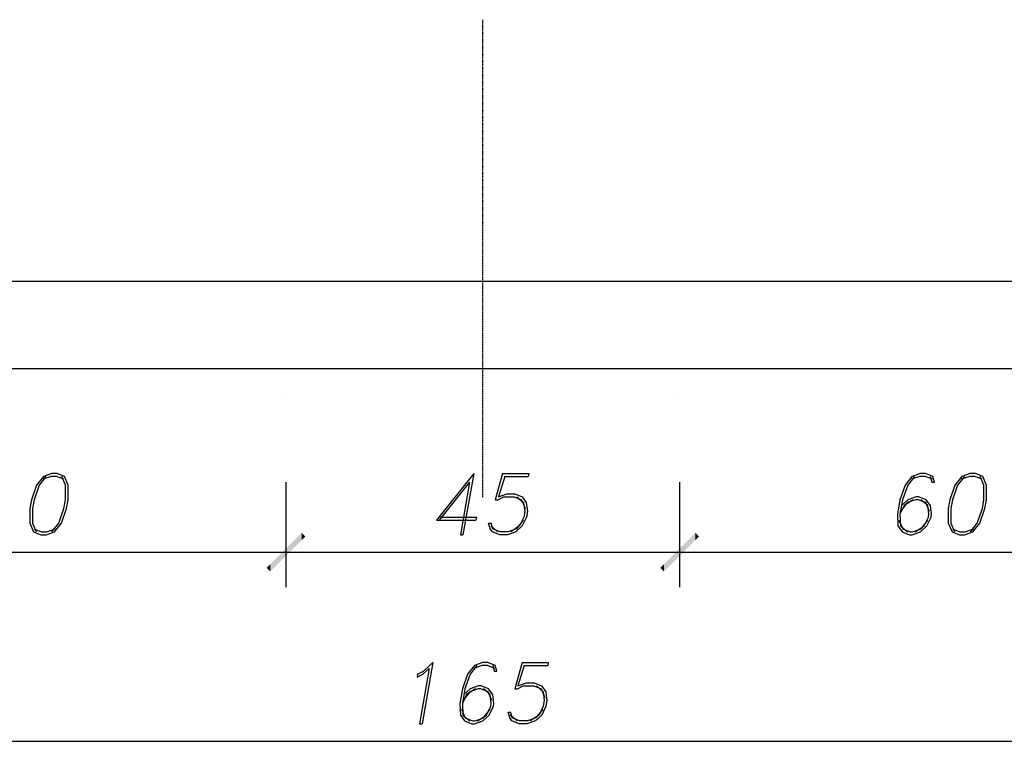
# Model space of a CAD drawing. Extents: x 64462 to 126444, y -56085 to -716.
# Tile 37 of 90: x 92854 to 93979, y -8753 to -7928. Entities that reach past the tile are written whole.
import ezdxf

# ---------------------------------------------------------------- set-up
doc = ezdxf.new("R2010")
doc.units = 0
doc.header["$LTSCALE"] = 11.25

# ---------------------------------------------------------------- blocks, each defined once
blk = doc.blocks.new('DwgObject-55396215-3381')
at = {"linetype": 'Continuous'}
for points in [[(48382.8, 18909.6), (48347, 18873.9), (48382.8, 18918.1)], [(48347, 18873.9), (48347, 18882.3), (48382.8, 18918.1)], [(48347, 18873.9), (48347, 18882.3), (48382.8, 18918.1)], [(48382.8, 18909.6), (48347, 18873.9), (48382.8, 18918.1)], [(48382.8, 18909.6), (48382.8, 18918.1), (48387, 18913.9)], [(48382.8, 18909.6), (48382.8, 18918.1), (48387, 18913.9)], [(48797, 18873.9), (48797, 18882.3), (48832.8, 18918.1)], [(48832.8, 18909.6), (48797, 18873.9), (48832.8, 18918.1)], [(48832.8, 18909.6), (48797, 18873.9), (48832.8, 18918.1)], [(48797, 18873.9), (48797, 18882.3), (48832.8, 18918.1)], [(48832.8, 18909.6), (48832.8, 18918.1), (48837, 18913.9)], [(48832.8, 18909.6), (48832.8, 18918.1), (48837, 18913.9)], [(48347, 18873.9), (48342.8, 18878.1), (48347, 18882.3)], [(48347, 18873.9), (48342.8, 18878.1), (48347, 18882.3)], [(48797, 18873.9), (48792.8, 18878.1), (48797, 18882.3)], [(48797, 18873.9), (48792.8, 18878.1), (48797, 18882.3)]]:
    blk.add_hatch(color=1, dxfattribs=at).paths.add_polyline_path(points)
at = {"color": 1, "linetype": 'Continuous'}
for p, q in [((48589.9, 19504.5), (48589.9, 19504.5)), ((48589.9, 19502.9), (48589.9, 19504.2)), ((48589.9, 19502.5), (48589.9, 19502.5)), ((48589.9, 19500.9), (48589.9, 19502.2)), ((48589.9, 19500.5), (48589.9, 19500.5)), ((48589.9, 19498.9), (48589.9, 19500.2)), ((48589.9, 19498.5), (48589.9, 19498.5)), ((48589.9, 19496.9), (48589.9, 19498.2)), ((48589.9, 19496.5), (48589.9, 19496.5)), ((48589.9, 19494.9), (48589.9, 19496.2)), ((48589.9, 19494.5), (48589.9, 19494.5)), ((48589.9, 19492.9), (48589.9, 19494.2)), ((48589.9, 19492.5), (48589.9, 19492.5)), ((48589.9, 19490.9), (48589.9, 19492.2)), ((48589.9, 19490.5), (48589.9, 19490.5)), ((48589.9, 19488.9), (48589.9, 19490.2)), ((48589.9, 19488.5), (48589.9, 19488.5)), ((48589.9, 19486.9), (48589.9, 19488.2)), ((48589.9, 19486.5), (48589.9, 19486.5)), ((48589.9, 19484.9), (48589.9, 19486.2)), ((48589.9, 19484.5), (48589.9, 19484.5)), ((48589.9, 19482.9), (48589.9, 19484.2)), ((48589.9, 19482.5), (48589.9, 19482.5)), ((48589.9, 19480.9), (48589.9, 19482.2)), ((48589.9, 19480.5), (48589.9, 19480.5)), ((48589.9, 19478.9), (48589.9, 19480.2)), ((48589.9, 19478.5), (48589.9, 19478.5)), ((48589.9, 19476.9), (48589.9, 19478.2)), ((48589.9, 19476.5), (48589.9, 19476.5)), ((48589.9, 19474.9), (48589.9, 19476.2)), ((48589.9, 19474.5), (48589.9, 19474.5)), ((48589.9, 19472.9), (48589.9, 19474.2)), ((48589.9, 19472.5), (48589.9, 19472.5)), ((48589.9, 19470.9), (48589.9, 19472.2)), ((48589.9, 19470.5), (48589.9, 19470.5)), ((48589.9, 19468.9), (48589.9, 19470.2)), ((48589.9, 19468.5), (48589.9, 19468.5)), ((48589.9, 19466.9), (48589.9, 19468.2)), ((48589.9, 19466.5), (48589.9, 19466.5)), ((48589.9, 19464.9), (48589.9, 19466.2)), ((48589.9, 19464.5), (48589.9, 19464.5)), ((48589.9, 19462.9), (48589.9, 19464.2)), ((48589.9, 19462.5), (48589.9, 19462.5)), ((48589.9, 19460.9), (48589.9, 19462.2)), ((48589.9, 19460.5), (48589.9, 19460.5)), ((48589.9, 19458.9), (48589.9, 19460.2)), ((48589.9, 19458.5), (48589.9, 19458.5)), ((48589.9, 19456.9), (48589.9, 19458.2)), ((48589.9, 19456.5), (48589.9, 19456.5)), ((48589.9, 19454.9), (48589.9, 19456.2)), ((48589.9, 19454.5), (48589.9, 19454.5)), ((48589.9, 19452.9), (48589.9, 19454.2)), ((48589.9, 19452.5), (48589.9, 19452.5)), ((48589.9, 19450.9), (48589.9, 19452.2)), ((48589.9, 19450.5), (48589.9, 19450.5)), ((48589.9, 19448.9), (48589.9, 19450.2)), ((48589.9, 19448.5), (48589.9, 19448.5)), ((48589.9, 19446.9), (48589.9, 19448.2)), ((48589.9, 19446.5), (48589.9, 19446.5)), ((48589.9, 19444.9), (48589.9, 19446.2)), ((48589.9, 19444.5), (48589.9, 19444.5)), ((48589.9, 19442.9), (48589.9, 19444.2)), ((48589.9, 19442.5), (48589.9, 19442.5)), ((48589.9, 19440.9), (48589.9, 19442.2)), ((48589.9, 19440.5), (48589.9, 19440.5)), ((48589.9, 19438.9), (48589.9, 19440.2)), ((48589.9, 19438.5), (48589.9, 19438.5)), ((48589.9, 19436.9), (48589.9, 19438.2)), ((48589.9, 19436.5), (48589.9, 19436.5)), ((48589.9, 19434.9), (48589.9, 19436.2)), ((48589.9, 19434.5), (48589.9, 19434.5)), ((48589.9, 19432.9), (48589.9, 19434.2)), ((48589.9, 19432.5), (48589.9, 19432.5)), ((48589.9, 19430.9), (48589.9, 19432.2)), ((48589.9, 19430.5), (48589.9, 19430.5)), ((48589.9, 19428.9), (48589.9, 19430.2)), ((48589.9, 19428.5), (48589.9, 19428.5)), ((48589.9, 19426.9), (48589.9, 19428.2)), ((48589.9, 19426.5), (48589.9, 19426.5)), ((48589.9, 19424.9), (48589.9, 19426.2)), ((48589.9, 19424.5), (48589.9, 19424.5)), ((48589.9, 19422.9), (48589.9, 19424.2)), ((48589.9, 19422.5), (48589.9, 19422.5)), ((48589.9, 19420.9), (48589.9, 19422.2)), ((48589.9, 19420.5), (48589.9, 19420.5)), ((48589.9, 19418.9), (48589.9, 19420.2)), ((48589.9, 19418.5), (48589.9, 19418.5)), ((48589.9, 19416.9), (48589.9, 19418.2)), ((48589.9, 19416.5), (48589.9, 19416.5)), ((48589.9, 19414.9), (48589.9, 19416.2)), ((48589.9, 19414.5), (48589.9, 19414.5)), ((48589.9, 19412.9), (48589.9, 19414.2)), ((48589.9, 19412.5), (48589.9, 19412.5)), ((48589.9, 19410.9), (48589.9, 19412.2)), ((48589.9, 19410.5), (48589.9, 19410.5)), ((48589.9, 19408.9), (48589.9, 19410.2)), ((48589.9, 19408.5), (48589.9, 19408.5)), ((48589.9, 19406.9), (48589.9, 19408.2)), ((48589.9, 19406.5), (48589.9, 19406.5)), ((48589.9, 19404.9), (48589.9, 19406.2)), ((48589.9, 19404.5), (48589.9, 19404.5)), ((48589.9, 19402.9), (48589.9, 19404.2)), ((48589.9, 19402.5), (48589.9, 19402.5)), ((48589.9, 19400.9), (48589.9, 19402.2)), ((48589.9, 19400.5), (48589.9, 19400.5)), ((48589.9, 19398.9), (48589.9, 19400.2)), ((48589.9, 19398.5), (48589.9, 19398.5)), ((48589.9, 19396.9), (48589.9, 19398.2)), ((48589.9, 19396.5), (48589.9, 19396.5)), ((48589.9, 19394.9), (48589.9, 19396.2)), ((48589.9, 19394.5), (48589.9, 19394.5)), ((48589.9, 19392.9), (48589.9, 19394.2)), ((48589.9, 19392.5), (48589.9, 19392.5)), ((48589.9, 19390.9), (48589.9, 19392.2)), ((48589.9, 19390.5), (48589.9, 19390.5)), ((48589.9, 19388.9), (48589.9, 19390.2)), ((48589.9, 19388.5), (48589.9, 19388.5)), ((48589.9, 19386.9), (48589.9, 19388.2)), ((48589.9, 19386.5), (48589.9, 19386.5)), ((48589.9, 19384.9), (48589.9, 19386.2)), ((48589.9, 19384.5), (48589.9, 19384.5)), ((48589.9, 19382.9), (48589.9, 19384.2)), ((48589.9, 19382.5), (48589.9, 19382.5)), ((48589.9, 19380.9), (48589.9, 19382.2)), ((48589.9, 19380.5), (48589.9, 19380.5)), ((48589.9, 19378.9), (48589.9, 19380.2)), ((48589.9, 19378.5), (48589.9, 19378.5)), ((48589.9, 19376.9), (48589.9, 19378.2)), ((48589.9, 19376.5), (48589.9, 19376.5)), ((48589.9, 19374.9), (48589.9, 19376.2)), ((48589.9, 19374.5), (48589.9, 19374.5)), ((48589.9, 19372.9), (48589.9, 19374.2)), ((48589.9, 19372.5), (48589.9, 19372.5)), ((48589.9, 19370.9), (48589.9, 19372.2)), ((48589.9, 19370.5), (48589.9, 19370.5)), ((48589.9, 19368.9), (48589.9, 19370.2)), ((48589.9, 19368.5), (48589.9, 19368.5)), ((48589.9, 19366.9), (48589.9, 19368.2)), ((48589.9, 19366.5), (48589.9, 19366.5)), ((48589.9, 19364.9), (48589.9, 19366.2)), ((48589.9, 19364.5), (48589.9, 19364.5)), ((48589.9, 19362.9), (48589.9, 19364.2)), ((48589.9, 19362.5), (48589.9, 19362.5)), ((48589.9, 19360.9), (48589.9, 19362.2)), ((48589.9, 19360.5), (48589.9, 19360.5)), ((48589.9, 19358.9), (48589.9, 19360.2)), ((48589.9, 19358.5), (48589.9, 19358.5)), ((48589.9, 19356.9), (48589.9, 19358.2)), ((48589.9, 19356.5), (48589.9, 19356.5)), ((48589.9, 19354.9), (48589.9, 19356.2)), ((48589.9, 19354.5), (48589.9, 19354.5)), ((48589.9, 19352.9), (48589.9, 19354.2)), ((48589.9, 19352.5), (48589.9, 19352.5)), ((48589.9, 19350.9), (48589.9, 19352.2)), ((48589.9, 19350.5), (48589.9, 19350.5)), ((48589.9, 19348.9), (48589.9, 19350.2)), ((48589.9, 19348.5), (48589.9, 19348.5)), ((48589.9, 19346.9), (48589.9, 19348.2)), ((48589.9, 19346.5), (48589.9, 19346.5)), ((48589.9, 19344.9), (48589.9, 19346.2)), ((48589.9, 19344.5), (48589.9, 19344.5)), ((48589.9, 19342.9), (48589.9, 19344.2)), ((48589.9, 19342.5), (48589.9, 19342.5)), ((48589.9, 19340.9), (48589.9, 19342.2)), ((48589.9, 19340.5), (48589.9, 19340.5)), ((48589.9, 19338.9), (48589.9, 19340.2)), ((48589.9, 19338.5), (48589.9, 19338.5)), ((48589.9, 19336.9), (48589.9, 19338.2)), ((48589.9, 19336.5), (48589.9, 19336.5)), ((48589.9, 19334.9), (48589.9, 19336.2)), ((48589.9, 19334.5), (48589.9, 19334.5)), ((48589.9, 19332.9), (48589.9, 19334.2)), ((48589.9, 19332.5), (48589.9, 19332.5)), ((48589.9, 19330.9), (48589.9, 19332.2)), ((48589.9, 19330.5), (48589.9, 19330.5)), ((48589.9, 19328.9), (48589.9, 19330.2)), ((48589.9, 19328.5), (48589.9, 19328.5)), ((48589.9, 19326.9), (48589.9, 19328.2)), ((48589.9, 19326.5), (48589.9, 19326.5)), ((48589.9, 19324.9), (48589.9, 19326.2)), ((48589.9, 19324.5), (48589.9, 19324.5)), ((48589.9, 19322.9), (48589.9, 19324.2)), ((48589.9, 19322.5), (48589.9, 19322.5)), ((48589.9, 19320.9), (48589.9, 19322.2)), ((48589.9, 19320.5), (48589.9, 19320.5)), ((48589.9, 19318.9), (48589.9, 19320.2)), ((48589.9, 19318.5), (48589.9, 19318.5)), ((48589.9, 19316.9), (48589.9, 19318.2)), ((48589.9, 19316.5), (48589.9, 19316.5)), ((48589.9, 19314.9), (48589.9, 19316.2)), ((48589.9, 19314.5), (48589.9, 19314.5)), ((48589.9, 19312.9), (48589.9, 19314.2)), ((48589.9, 19312.5), (48589.9, 19312.5)), ((48589.9, 19310.9), (48589.9, 19312.2)), ((48589.9, 19310.5), (48589.9, 19310.5)), ((48589.9, 19308.9), (48589.9, 19310.2)), ((48589.9, 19308.5), (48589.9, 19308.5)), ((48589.9, 19306.9), (48589.9, 19308.2)), ((48589.9, 19306.5), (48589.9, 19306.5)), ((48589.9, 19304.9), (48589.9, 19306.2)), ((48589.9, 19304.5), (48589.9, 19304.5)), ((48589.9, 19302.9), (48589.9, 19304.2)), ((48589.9, 19302.5), (48589.9, 19302.5)), ((48589.9, 19300.9), (48589.9, 19302.2)), ((48589.9, 19300.5), (48589.9, 19300.5)), ((48589.9, 19298.9), (48589.9, 19300.2)), ((48589.9, 19298.5), (48589.9, 19298.5)), ((48589.9, 19296.9), (48589.9, 19298.2)), ((48589.9, 19296.5), (48589.9, 19296.5)), ((48589.9, 19294.9), (48589.9, 19296.2)), ((48589.9, 19294.5), (48589.9, 19294.5)), ((48589.9, 19292.9), (48589.9, 19294.2)), ((48589.9, 19292.5), (48589.9, 19292.5)), ((48589.9, 19290.9), (48589.9, 19292.2)), ((48589.9, 19290.5), (48589.9, 19290.5)), ((48589.9, 19288.9), (48589.9, 19290.2)), ((48589.9, 19288.5), (48589.9, 19288.5)), ((48589.9, 19286.9), (48589.9, 19288.2)), ((48589.9, 19286.5), (48589.9, 19286.5)), ((48589.9, 19284.9), (48589.9, 19286.2)), ((48589.9, 19284.5), (48589.9, 19284.5)), ((48589.9, 19282.9), (48589.9, 19284.2)), ((48589.9, 19282.5), (48589.9, 19282.5)), ((48589.9, 19280.9), (48589.9, 19282.2)), ((48589.9, 19280.5), (48589.9, 19280.5)), ((48589.9, 19278.9), (48589.9, 19280.2)), ((48589.9, 19278.5), (48589.9, 19278.5)), ((48589.9, 19276.9), (48589.9, 19278.2)), ((48589.9, 19276.5), (48589.9, 19276.5)), ((48589.9, 19274.9), (48589.9, 19276.2)), ((48589.9, 19274.5), (48589.9, 19274.5)), ((48589.9, 19272.9), (48589.9, 19274.2)), ((48589.9, 19272.5), (48589.9, 19272.5)), ((48589.9, 19270.9), (48589.9, 19272.2)), ((48589.9, 19270.5), (48589.9, 19270.5)), ((48589.9, 19268.9), (48589.9, 19270.2)), ((48589.9, 19268.5), (48589.9, 19268.5)), ((48589.9, 19266.9), (48589.9, 19268.2)), ((48589.9, 19266.5), (48589.9, 19266.5)), ((48589.9, 19264.9), (48589.9, 19266.2)), ((48589.9, 19264.5), (48589.9, 19264.5)), ((48589.9, 19262.9), (48589.9, 19264.2)), ((48589.9, 19262.5), (48589.9, 19262.5)), ((48589.9, 19260.9), (48589.9, 19262.2)), ((48589.9, 19260.5), (48589.9, 19260.5)), ((48589.9, 19258.9), (48589.9, 19260.2)), ((48589.9, 19258.5), (48589.9, 19258.5)), ((48589.9, 19256.9), (48589.9, 19258.2)), ((48589.9, 19256.5), (48589.9, 19256.5)), ((48589.9, 19254.9), (48589.9, 19256.2)), ((48589.9, 19254.5), (48589.9, 19254.5)), ((48589.9, 19252.9), (48589.9, 19254.2)), ((48589.9, 19252.5), (48589.9, 19252.5)), ((48589.9, 19250.9), (48589.9, 19252.2)), ((48589.9, 19250.5), (48589.9, 19250.5)), ((48589.9, 19248.9), (48589.9, 19250.2)), ((48589.9, 19248.5), (48589.9, 19248.5)), ((48589.9, 19246.9), (48589.9, 19248.2)), ((48589.9, 19246.5), (48589.9, 19246.5)), ((48589.9, 19244.9), (48589.9, 19246.2)), ((48589.9, 19244.5), (48589.9, 19244.5)), ((48589.9, 19242.9), (48589.9, 19244.2)), ((48589.9, 19242.5), (48589.9, 19242.5)), ((48589.9, 19240.9), (48589.9, 19242.2)), ((48589.9, 19240.5), (48589.9, 19240.5)), ((48589.9, 19238.9), (48589.9, 19240.2)), ((48589.9, 19238.5), (48589.9, 19238.5)), ((48589.9, 19236.9), (48589.9, 19238.2)), ((48589.9, 19236.5), (48589.9, 19236.5)), ((48589.9, 19234.9), (48589.9, 19236.2)), ((48589.9, 19234.5), (48589.9, 19234.5)), ((48589.9, 19232.9), (48589.9, 19234.2)), ((48589.9, 19232.5), (48589.9, 19232.5)), ((48589.9, 19230.9), (48589.9, 19232.2)), ((48589.9, 19230.5), (48589.9, 19230.5)), ((48589.9, 19228.9), (48589.9, 19230.2)), ((48589.9, 19228.5), (48589.9, 19228.5)), ((48589.9, 19226.9), (48589.9, 19228.2)), ((48589.9, 19226.5), (48589.9, 19226.5)), ((48589.9, 19224.9), (48589.9, 19226.2)), ((48589.9, 19224.5), (48589.9, 19224.5)), ((48589.9, 19222.9), (48589.9, 19224.2)), ((48589.9, 19222.5), (48589.9, 19222.5)), ((48589.9, 19220.9), (48589.9, 19222.2)), ((48589.9, 19220.5), (48589.9, 19220.5)), ((48589.9, 19218.9), (48589.9, 19220.2)), ((48589.9, 19218.5), (48589.9, 19218.5)), ((48589.9, 19216.9), (48589.9, 19218.2)), ((48589.9, 19216.5), (48589.9, 19216.5)), ((48589.9, 19214.9), (48589.9, 19216.2)), ((47764.9, 19205.9), (49414.9, 19205.9)), ((48589.9, 19214.5), (48589.9, 19214.5)), ((48589.9, 19212.9), (48589.9, 19214.2)), ((48589.9, 19212.5), (48589.9, 19212.5)), ((48589.9, 19210.9), (48589.9, 19212.2)), ((48589.9, 19210.5), (48589.9, 19210.5)), ((48589.9, 19208.9), (48589.9, 19210.2)), ((48589.9, 19208.5), (48589.9, 19208.5)), ((48589.9, 19206.9), (48589.9, 19208.2)), ((48589.9, 19206.5), (48589.9, 19206.5)), ((48589.9, 19204.9), (48589.9, 19206.2)), ((48589.9, 19204.5), (48589.9, 19204.5)), ((48589.9, 19202.9), (48589.9, 19204.2)), ((48589.9, 19202.5), (48589.9, 19202.5)), ((48589.9, 19200.9), (48589.9, 19202.2)), ((48589.9, 19200.5), (48589.9, 19200.5)), ((48589.9, 19198.9), (48589.9, 19200.2)), ((48589.9, 19198.5), (48589.9, 19198.5)), ((48589.9, 19196.9), (48589.9, 19198.2)), ((48589.9, 19196.5), (48589.9, 19196.5)), ((48589.9, 19194.9), (48589.9, 19196.2)), ((48589.9, 19194.5), (48589.9, 19194.5)), ((48589.9, 19192.9), (48589.9, 19194.2)), ((48589.9, 19192.5), (48589.9, 19192.5)), ((48589.9, 19190.9), (48589.9, 19192.2)), ((48589.9, 19190.5), (48589.9, 19190.5)), ((48589.9, 19188.9), (48589.9, 19190.2)), ((48589.9, 19188.5), (48589.9, 19188.5)), ((48589.9, 19186.9), (48589.9, 19188.2)), ((48589.9, 19186.5), (48589.9, 19186.5)), ((48589.9, 19184.9), (48589.9, 19186.2)), ((48589.9, 19184.5), (48589.9, 19184.5)), ((48589.9, 19182.9), (48589.9, 19184.2)), ((48589.9, 19182.5), (48589.9, 19182.5)), ((48589.9, 19180.9), (48589.9, 19182.2)), ((48589.9, 19180.5), (48589.9, 19180.5)), ((48589.9, 19178.9), (48589.9, 19180.2)), ((48589.9, 19178.5), (48589.9, 19178.5)), ((48589.9, 19176.9), (48589.9, 19178.2)), ((48589.9, 19176.5), (48589.9, 19176.5)), ((48589.9, 19174.9), (48589.9, 19176.2)), ((48589.9, 19174.5), (48589.9, 19174.5)), ((48589.9, 19172.9), (48589.9, 19174.2)), ((48589.9, 19172.5), (48589.9, 19172.5)), ((48589.9, 19170.9), (48589.9, 19172.2)), ((48589.9, 19170.5), (48589.9, 19170.5)), ((48589.9, 19168.9), (48589.9, 19170.2)), ((48589.9, 19168.5), (48589.9, 19168.5)), ((48589.9, 19166.9), (48589.9, 19168.2)), ((48589.9, 19166.5), (48589.9, 19166.5)), ((48589.9, 19164.9), (48589.9, 19166.2)), ((48589.9, 19164.5), (48589.9, 19164.5)), ((48589.9, 19162.9), (48589.9, 19164.2)), ((48589.9, 19162.5), (48589.9, 19162.5)), ((48589.9, 19160.9), (48589.9, 19162.2)), ((48589.9, 19160.5), (48589.9, 19160.5)), ((48589.9, 19158.9), (48589.9, 19160.2)), ((48589.9, 19158.5), (48589.9, 19158.5)), ((48589.9, 19156.9), (48589.9, 19158.2)), ((48589.9, 19156.5), (48589.9, 19156.5)), ((48589.9, 19154.9), (48589.9, 19156.2)), ((48589.9, 19154.5), (48589.9, 19154.5)), ((48589.9, 19152.9), (48589.9, 19154.2)), ((48589.9, 19152.5), (48589.9, 19152.5)), ((48589.9, 19150.9), (48589.9, 19152.2)), ((48589.9, 19150.5), (48589.9, 19150.5)), ((48589.9, 19148.9), (48589.9, 19150.2)), ((48589.9, 19148.5), (48589.9, 19148.5)), ((48589.9, 19146.9), (48589.9, 19148.2)), ((48589.9, 19146.5), (48589.9, 19146.5)), ((48589.9, 19144.9), (48589.9, 19146.2)), ((48589.9, 19144.5), (48589.9, 19144.5)), ((48589.9, 19142.9), (48589.9, 19144.2)), ((48589.9, 19142.5), (48589.9, 19142.5)), ((48589.9, 19140.9), (48589.9, 19142.2)), ((48589.9, 19140.5), (48589.9, 19140.5)), ((48589.9, 19138.9), (48589.9, 19140.2)), ((48589.9, 19138.5), (48589.9, 19138.5)), ((48589.9, 19136.9), (48589.9, 19138.2)), ((48589.9, 19136.5), (48589.9, 19136.5)), ((48589.9, 19134.9), (48589.9, 19136.2)), ((48589.9, 19134.5), (48589.9, 19134.5)), ((48589.9, 19132.9), (48589.9, 19134.2)), ((48589.9, 19132.5), (48589.9, 19132.5)), ((48589.9, 19130.9), (48589.9, 19132.2)), ((48589.9, 19130.5), (48589.9, 19130.5)), ((48589.9, 19128.9), (48589.9, 19130.2)), ((48589.9, 19128.5), (48589.9, 19128.5)), ((48589.9, 19126.9), (48589.9, 19128.2)), ((48589.9, 19126.5), (48589.9, 19126.5)), ((48589.9, 19124.9), (48589.9, 19126.2)), ((48589.9, 19124.5), (48589.9, 19124.5)), ((48589.9, 19122.9), (48589.9, 19124.2)), ((48589.9, 19122.5), (48589.9, 19122.5)), ((48589.9, 19120.9), (48589.9, 19122.2)), ((48589.9, 19120.5), (48589.9, 19120.5)), ((48589.9, 19118.9), (48589.9, 19120.2)), ((48589.9, 19118.5), (48589.9, 19118.5)), ((48589.9, 19116.9), (48589.9, 19118.2)), ((48589.9, 19116.5), (48589.9, 19116.5)), ((48589.9, 19114.9), (48589.9, 19116.2)), ((48589.9, 19114.5), (48589.9, 19114.5)), ((48589.9, 19112.9), (48589.9, 19114.2)), ((47664.9, 19105.9), (49514.9, 19105.9)), ((48589.9, 19112.5), (48589.9, 19112.5)), ((48589.9, 19110.9), (48589.9, 19112.2)), ((48589.9, 19110.5), (48589.9, 19110.5)), ((48589.9, 19108.9), (48589.9, 19110.2)), ((48589.9, 19108.5), (48589.9, 19108.5)), ((48589.9, 19106.9), (48589.9, 19108.2)), ((48589.9, 19106.5), (48589.9, 19106.5)), ((48589.9, 19104.9), (48589.9, 19106.2)), ((48589.9, 19104.5), (48589.9, 19104.5)), ((48589.9, 19102.9), (48589.9, 19104.2)), ((48589.9, 19102.5), (48589.9, 19102.5)), ((48589.9, 19100.9), (48589.9, 19102.2)), ((48589.9, 19100.5), (48589.9, 19100.5)), ((48589.9, 19098.9), (48589.9, 19100.2)), ((48589.9, 19098.5), (48589.9, 19098.5)), ((48589.9, 19096.9), (48589.9, 19098.2)), ((48589.9, 19096.5), (48589.9, 19096.5)), ((48589.9, 19094.9), (48589.9, 19096.2)), ((48589.9, 19094.5), (48589.9, 19094.5)), ((48589.9, 19092.9), (48589.9, 19094.2)), ((48589.9, 19092.5), (48589.9, 19092.5)), ((48589.9, 19090.9), (48589.9, 19092.2)), ((48589.9, 19090.5), (48589.9, 19090.5)), ((48589.9, 19088.9), (48589.9, 19090.2)), ((48589.9, 19088.5), (48589.9, 19088.5)), ((48589.9, 19086.9), (48589.9, 19088.2)), ((48589.9, 19086.5), (48589.9, 19086.5)), ((48589.9, 19084.9), (48589.9, 19086.2)), ((48589.9, 19084.5), (48589.9, 19084.5)), ((48589.9, 19082.9), (48589.9, 19084.2)), ((48589.9, 19082.5), (48589.9, 19082.5)), ((48589.9, 19080.9), (48589.9, 19082.2)), ((48589.9, 19080.5), (48589.9, 19080.5)), ((48364.9, 19071), (48364.9, 19071)), ((48364.9, 19071), (48364.9, 19071)), ((48589.9, 19078.9), (48589.9, 19080.2)), ((48589.9, 19078.5), (48589.9, 19078.5)), ((48589.9, 19076.9), (48589.9, 19078.2)), ((48589.9, 19076.5), (48589.9, 19076.5)), ((48589.9, 19074.9), (48589.9, 19076.2)), ((48589.9, 19074.5), (48589.9, 19074.5)), ((48589.9, 19072.9), (48589.9, 19074.2)), ((48589.9, 19072.5), (48589.9, 19072.5)), ((48589.9, 19070.9), (48589.9, 19072.2)), ((48589.9, 19070.5), (48589.9, 19070.5)), ((48589.9, 19068.9), (48589.9, 19070.2)), ((48814.9, 19071), (48814.9, 19071)), ((48814.9, 19071), (48814.9, 19071)), ((48589.9, 19068.5), (48589.9, 19068.5)), ((48589.9, 19066.9), (48589.9, 19068.2)), ((48589.9, 19066.5), (48589.9, 19066.5)), ((48589.9, 19064.9), (48589.9, 19066.2)), ((48589.9, 19064.5), (48589.9, 19064.5)), ((48589.9, 19062.9), (48589.9, 19064.2)), ((48589.9, 19062.5), (48589.9, 19062.5)), ((48589.9, 19060.9), (48589.9, 19062.2)), ((48589.9, 19060.5), (48589.9, 19060.5)), ((48589.9, 19058.9), (48589.9, 19060.2)), ((48589.9, 19058.5), (48589.9, 19058.5)), ((48589.9, 19056.9), (48589.9, 19058.2)), ((48589.9, 19056.5), (48589.9, 19056.5)), ((48589.9, 19054.9), (48589.9, 19056.2)), ((48589.9, 19054.5), (48589.9, 19054.5)), ((48589.9, 19052.9), (48589.9, 19054.2)), ((48589.9, 19052.5), (48589.9, 19052.5)), ((48589.9, 19050.9), (48589.9, 19052.2)), ((48589.9, 19050.5), (48589.9, 19050.5)), ((48589.9, 19048.9), (48589.9, 19050.2)), ((48589.9, 19048.5), (48589.9, 19048.5)), ((48589.9, 19046.9), (48589.9, 19048.2)), ((48589.9, 19046.5), (48589.9, 19046.5)), ((48589.9, 19044.9), (48589.9, 19046.2)), ((48589.9, 19044.5), (48589.9, 19044.5)), ((48589.9, 19042.9), (48589.9, 19044.2)), ((48589.9, 19042.5), (48589.9, 19042.5)), ((48589.9, 19040.9), (48589.9, 19042.2)), ((48589.9, 19040.5), (48589.9, 19040.5)), ((48589.9, 19038.9), (48589.9, 19040.2)), ((48589.9, 19038.5), (48589.9, 19038.5)), ((48589.9, 19036.9), (48589.9, 19038.2)), ((48589.9, 19036.5), (48589.9, 19036.5)), ((48589.9, 19034.9), (48589.9, 19036.2)), ((48589.9, 19034.5), (48589.9, 19034.5)), ((48589.9, 19032.9), (48589.9, 19034.2)), ((48589.9, 19032.5), (48589.9, 19032.5)), ((48589.9, 19030.9), (48589.9, 19032.2)), ((48589.9, 19030.5), (48589.9, 19030.5)), ((48589.9, 19028.9), (48589.9, 19030.2)), ((48589.9, 19028.5), (48589.9, 19028.5)), ((48589.9, 19026.9), (48589.9, 19028.2)), ((48589.9, 19026.5), (48589.9, 19026.5)), ((48589.9, 19024.9), (48589.9, 19026.2)), ((48589.9, 19024.5), (48589.9, 19024.5)), ((48589.9, 19022.9), (48589.9, 19024.2)), ((48589.9, 19022.5), (48589.9, 19022.5)), ((48589.9, 19020.9), (48589.9, 19022.2)), ((48589.9, 19020.5), (48589.9, 19020.5)), ((48589.9, 19018.9), (48589.9, 19020.2)), ((48589.9, 19018.5), (48589.9, 19018.5)), ((48589.9, 19016.9), (48589.9, 19018.2)), ((48589.9, 19016.5), (48589.9, 19016.5)), ((48589.9, 19014.9), (48589.9, 19016.2)), ((48589.9, 19014.5), (48589.9, 19014.5)), ((48589.9, 19012.9), (48589.9, 19014.2)), ((48589.9, 19012.5), (48589.9, 19012.5)), ((48589.9, 19010.9), (48589.9, 19012.2)), ((48589.9, 19010.5), (48589.9, 19010.5)), ((48589.9, 19008.9), (48589.9, 19010.2)), ((48589.9, 19008.5), (48589.9, 19008.5)), ((48589.9, 19006.9), (48589.9, 19008.2)), ((48589.9, 19006.5), (48589.9, 19006.5)), ((48589.9, 19004.9), (48589.9, 19006.2)), ((48589.9, 19004.5), (48589.9, 19004.5)), ((48589.9, 19002.9), (48589.9, 19004.2)), ((48589.9, 19002.5), (48589.9, 19002.5)), ((48589.9, 19000.9), (48589.9, 19002.2)), ((48589.9, 19000.5), (48589.9, 19000.5)), ((48589.9, 18998.9), (48589.9, 19000.2)), ((48589.9, 18998.5), (48589.9, 18998.5)), ((48589.9, 18996.9), (48589.9, 18998.2)), ((48589.9, 18996.5), (48589.9, 18996.5)), ((48589.9, 18994.9), (48589.9, 18996.2)), ((48589.9, 18994.5), (48589.9, 18994.5)), ((48589.9, 18992.9), (48589.9, 18994.2)), ((48589.9, 18992.5), (48589.9, 18992.5)), ((48589.9, 18990.9), (48589.9, 18992.2)), ((48589.9, 18990.5), (48589.9, 18990.5)), ((48589.9, 18988.9), (48589.9, 18990.2)), ((48087.6, 18982.6), (48079.8, 18972.6)), ((48090.6, 18982.6), (48082.8, 18972.6)), ((48096.6, 18982.6), (48087, 18979.3)), ((48097.2, 18986), (48087.6, 18982.6)), ((48102.6, 18982.6), (48096.6, 18982.6)), ((48103.2, 18986), (48097.2, 18986)), ((48111, 18979.3), (48102.6, 18982.6)), ((48111.6, 18982.6), (48103.2, 18986)), ((48112.8, 18972.6), (48108.6, 18982.6)), ((48115.8, 18972.6), (48111.6, 18982.6)), ((48579.6, 18986), (48537.2, 18932.6)), ((48579.6, 18986), (48567.3, 18916)), ((48589.9, 18988.5), (48589.9, 18988.5)), ((48589.9, 18986.9), (48589.9, 18988.2)), ((48589.9, 18986.5), (48589.9, 18986.5)), ((48589.9, 18984.9), (48589.9, 18986.2)), ((48589.9, 18984.5), (48589.9, 18984.5)), ((48589.9, 18982.9), (48589.9, 18984.2)), ((48589.9, 18982.5), (48589.9, 18982.5)), ((48589.9, 18980.9), (48589.9, 18982.2)), ((48589.9, 18980.5), (48589.9, 18980.5)), ((48589.9, 18978.9), (48589.9, 18980.2)), ((48612.6, 18986), (48604.3, 18956)), ((48615, 18982.6), (48607.9, 18959.3)), ((48612.6, 18986), (48642.6, 18986)), ((48615, 18982.6), (48642, 18982.6)), ((48642.6, 18986), (48642, 18982.6)), ((49080.6, 18982.6), (49072.8, 18972.6)), ((49083.6, 18982.6), (49075.8, 18972.6)), ((49089.6, 18982.6), (49080, 18979.3)), ((49090.2, 18986), (49080.6, 18982.6)), ((49095.6, 18982.6), (49089.6, 18982.6)), ((49096.2, 18986), (49090.2, 18986)), ((49104, 18979.3), (49095.6, 18982.6)), ((49104.6, 18982.6), (49096.2, 18986)), ((49101.6, 18982.6), (49103.4, 18976)), ((49106.4, 18976), (49104.6, 18982.6)), ((49137.6, 18982.6), (49129.8, 18972.6)), ((49140.6, 18982.6), (49132.8, 18972.6)), ((49146.6, 18982.6), (49137, 18979.3)), ((49147.2, 18986), (49137.6, 18982.6)), ((49152.6, 18982.6), (49146.6, 18982.6)), ((49153.2, 18986), (49147.2, 18986)), ((49161, 18979.3), (49152.6, 18982.6)), ((49161.6, 18982.6), (49153.2, 18986)), ((49162.8, 18972.6), (49158.6, 18982.6)), ((49165.8, 18972.6), (49161.6, 18982.6)), ((48079.8, 18972.6), (48073.9, 18956)), ((48082.8, 18972.6), (48076.9, 18956)), ((48112.9, 18956), (48112.8, 18972.6)), ((48115.9, 18956), (48115.8, 18972.6)), ((48364.9, 18976), (48364.9, 18856)), ((48364.9, 18976), (48364.9, 18856)), ((48574.9, 18976), (48540.2, 18932.6)), ((48574.9, 18976), (48564.3, 18916)), ((48589.9, 18978.5), (48589.9, 18978.5)), ((48589.9, 18976.9), (48589.9, 18978.2)), ((48589.9, 18976.5), (48589.9, 18976.5)), ((48589.9, 18974.9), (48589.9, 18976.2)), ((48589.9, 18974.5), (48589.9, 18974.5)), ((48589.9, 18972.9), (48589.9, 18974.2)), ((48589.9, 18972.5), (48589.9, 18972.5)), ((48589.9, 18970.9), (48589.9, 18972.2)), ((48589.9, 18970.5), (48589.9, 18970.5)), ((48589.9, 18968.9), (48589.9, 18970.2)), ((48589.9, 18968.5), (48589.9, 18968.5)), ((48589.9, 18966.9), (48589.9, 18968.2)), ((48814.9, 18976), (48814.9, 18856)), ((48814.9, 18976), (48814.9, 18856)), ((49072.8, 18972.6), (49066.9, 18956)), ((49075.8, 18972.6), (49069.9, 18956)), ((49103.4, 18976), (49106.4, 18976)), ((49129.8, 18972.6), (49123.9, 18956)), ((49132.8, 18972.6), (49126.9, 18956)), ((49162.9, 18956), (49162.8, 18972.6)), ((49165.9, 18956), (49165.8, 18972.6)), ((48589.9, 18966.5), (48589.9, 18966.5)), ((48589.9, 18964.9), (48589.9, 18966.2)), ((48589.9, 18964.5), (48589.9, 18964.5)), ((48589.9, 18962.9), (48589.9, 18964.2)), ((48589.9, 18962.5), (48589.9, 18962.5)), ((48589.9, 18960.9), (48589.9, 18962.2)), ((48589.9, 18960.5), (48589.9, 18960.5)), ((48589.9, 18958.9), (48589.9, 18960.2)), ((48607.3, 18956), (48613.9, 18959.3)), ((48607.9, 18959.3), (48617.5, 18962.6)), ((48613.9, 18959.3), (48625.9, 18959.3)), ((48617.5, 18962.6), (48626.5, 18962.6)), ((48625.9, 18959.3), (48634.3, 18956)), ((48626.5, 18962.6), (48634.9, 18959.3)), ((48628.9, 18959.3), (48636.7, 18952.6)), ((48634.9, 18959.3), (48639.7, 18952.6)), ((49085.5, 18959.3), (49075.9, 18956)), ((49088.5, 18959.3), (49085.5, 18959.3)), ((49096.9, 18956), (49088.5, 18959.3)), ((48073.9, 18956), (48072.1, 18946)), ((48072.1, 18946), (48072.2, 18929.3)), ((48076.9, 18956), (48075.1, 18946)), ((48075.1, 18946), (48075.2, 18929.3)), ((48105.2, 18929.3), (48111.1, 18946)), ((48108.2, 18929.3), (48114.1, 18946)), ((48111.1, 18946), (48112.9, 18956)), ((48114.1, 18946), (48115.9, 18956)), ((48604.3, 18956), (48607.3, 18956)), ((48634.3, 18956), (48638.6, 18946)), ((48636.7, 18952.6), (48638, 18942.6)), ((48639.7, 18952.6), (48641, 18942.6)), ((49066.9, 18956), (49063.9, 18939.3)), ((49069.9, 18956), (49066.9, 18939.3)), ((49071.7, 18949.3), (49066.9, 18939.3)), ((49075.3, 18952.6), (49067.5, 18942.6)), ((49075.9, 18956), (49068.7, 18949.3)), ((49081.9, 18956), (49071.7, 18949.3)), ((49084.9, 18956), (49075.3, 18952.6)), ((49087.9, 18956), (49084.9, 18956)), ((49096.3, 18952.6), (49087.9, 18956)), ((49098.7, 18949.3), (49090.9, 18956)), ((49100.5, 18942.6), (49096.3, 18952.6)), ((49101.7, 18949.3), (49096.9, 18956)), ((49099.9, 18939.3), (49098.7, 18949.3)), ((49102.9, 18939.3), (49101.7, 18949.3)), ((49123.9, 18956), (49122.1, 18946)), ((49122.1, 18946), (49122.2, 18929.3)), ((49126.9, 18956), (49125.1, 18946)), ((49125.1, 18946), (49125.2, 18929.3)), ((49155.2, 18929.3), (49161.1, 18946)), ((49158.2, 18929.3), (49164.1, 18946)), ((49161.1, 18946), (49162.9, 18956)), ((49164.1, 18946), (49165.9, 18956)), ((48540.8, 18936), (48582.8, 18936)), ((48582.8, 18936), (48582.2, 18932.6)), ((48636.8, 18936), (48632, 18926)), ((48639.8, 18936), (48635, 18926)), ((48638, 18942.6), (48636.8, 18936)), ((48641, 18942.6), (48639.8, 18936)), ((49063.9, 18939.3), (49064.6, 18926)), ((49066.9, 18939.3), (49067.6, 18926)), ((49094.6, 18926), (49099.4, 18936)), ((49097.6, 18926), (49102.4, 18936)), ((49099.4, 18936), (49099.9, 18939.3)), ((49102.4, 18936), (49102.9, 18939.3)), ((48072.2, 18929.3), (48076.4, 18919.3)), ((48075.2, 18929.3), (48079.4, 18919.3)), ((48077, 18922.6), (48085.4, 18919.3)), ((48091.4, 18919.3), (48101, 18922.6)), ((48097.4, 18919.3), (48105.2, 18929.3)), ((48100.4, 18919.3), (48108.2, 18929.3)), ((48537.2, 18932.6), (48582.2, 18932.6)), ((48596.6, 18929.3), (48599.6, 18929.3)), ((48598.4, 18922.6), (48596.6, 18929.3)), ((48600.9, 18919.3), (48598.4, 18922.6)), ((48606.9, 18919.3), (48599, 18926)), ((48601.4, 18922.6), (48599.6, 18929.3)), ((48609.9, 18919.3), (48601.4, 18922.6)), ((48628.4, 18922.6), (48618.9, 18919.3)), ((48632, 18926), (48621.9, 18919.3)), ((48635, 18926), (48627.9, 18919.3)), ((48636.2, 18932.6), (48628.4, 18922.6)), ((49064.6, 18926), (49069.4, 18919.3)), ((49065.8, 18932.6), (49070, 18922.6)), ((49067.6, 18926), (49075.4, 18919.3)), ((49070, 18922.6), (49078.4, 18919.3)), ((49081.4, 18919.3), (49091, 18922.6)), ((49084.4, 18919.3), (49094.6, 18926)), ((49090.4, 18919.3), (49097.6, 18926)), ((49091, 18922.6), (49098.8, 18932.6)), ((49122.2, 18929.3), (49126.4, 18919.3)), ((49125.2, 18929.3), (49129.4, 18919.3)), ((49127, 18922.6), (49135.4, 18919.3)), ((49141.4, 18919.3), (49151, 18922.6)), ((49147.4, 18919.3), (49155.2, 18929.3)), ((49150.4, 18919.3), (49158.2, 18929.3)), ((48076.4, 18919.3), (48084.8, 18916)), ((48084.8, 18916), (48090.8, 18916)), ((48085.4, 18919.3), (48091.4, 18919.3)), ((48090.8, 18916), (48100.4, 18919.3)), ((48564.3, 18916), (48567.3, 18916)), ((48609.3, 18916), (48600.9, 18919.3)), ((48618.3, 18916), (48609.3, 18916)), ((48618.9, 18919.3), (48609.9, 18919.3)), ((48627.9, 18919.3), (48618.3, 18916)), ((49069.4, 18919.3), (49077.8, 18916)), ((49077.8, 18916), (49080.8, 18916)), ((49078.4, 18919.3), (49081.4, 18919.3)), ((49080.8, 18916), (49090.4, 18919.3)), ((49126.4, 18919.3), (49134.8, 18916)), ((49134.8, 18916), (49140.8, 18916)), ((49135.4, 18919.3), (49141.4, 18919.3)), ((49140.8, 18916), (49150.4, 18919.3)), ((47764.9, 18896), (48364.9, 18896)), ((48364.9, 18896), (48364.9, 18896)), ((48364.9, 18896), (48814.9, 18896)), ((48814.9, 18896), (49414.9, 18896)), ((48814.9, 18896), (48814.9, 18896)), ((48532.9, 18769.9), (48520.5, 18699.9)), ((48522.1, 18759.9), (48532.9, 18769.9)), ((48580.3, 18766.5), (48572.5, 18756.5)), ((48583.3, 18766.5), (48575.5, 18756.5)), ((48589.3, 18766.5), (48579.7, 18763.2)), ((48589.9, 18769.9), (48580.3, 18766.5)), ((48595.3, 18766.5), (48589.3, 18766.5)), ((48595.9, 18769.9), (48589.9, 18769.9)), ((48603.7, 18763.2), (48595.3, 18766.5)), ((48604.3, 18766.5), (48595.9, 18769.9)), ((48601.3, 18766.5), (48603.1, 18759.9)), ((48606.1, 18759.9), (48604.3, 18766.5)), ((48634.9, 18769.9), (48626.6, 18739.9)), ((48637.3, 18766.5), (48630.2, 18743.2)), ((48634.9, 18769.9), (48664.9, 18769.9)), ((48637.3, 18766.5), (48664.3, 18766.5)), ((48664.9, 18769.9), (48664.3, 18766.5)), ((48514.9, 18753.2), (48521.5, 18756.5)), ((48515.5, 18756.5), (48514.9, 18753.2)), ((48515.5, 18756.5), (48522.1, 18759.9)), ((48528.7, 18763.2), (48517.5, 18699.9)), ((48521.5, 18756.5), (48528.7, 18763.2)), ((48572.5, 18756.5), (48566.6, 18739.9)), ((48575.5, 18756.5), (48569.6, 18739.9)), ((48603.1, 18759.9), (48606.1, 18759.9)), ((48585.2, 18743.2), (48575.6, 18739.9)), ((48588.2, 18743.2), (48585.2, 18743.2)), ((48596.6, 18739.9), (48588.2, 18743.2)), ((48629.6, 18739.9), (48636.2, 18743.2)), ((48630.2, 18743.2), (48639.8, 18746.5)), ((48636.2, 18743.2), (48648.2, 18743.2)), ((48639.8, 18746.5), (48648.8, 18746.5)), ((48648.2, 18743.2), (48656.6, 18739.9)), ((48648.8, 18746.5), (48657.2, 18743.2)), ((48651.2, 18743.2), (48659, 18736.5)), ((48657.2, 18743.2), (48662, 18736.5)), ((48566.6, 18739.9), (48563.7, 18723.2)), ((48569.6, 18739.9), (48566.7, 18723.2)), ((48571.4, 18733.2), (48566.7, 18723.2)), ((48575, 18736.5), (48567.2, 18726.5)), ((48575.6, 18739.9), (48568.4, 18733.2)), ((48581.6, 18739.9), (48571.4, 18733.2)), ((48584.6, 18739.9), (48575, 18736.5)), ((48587.6, 18739.9), (48584.6, 18739.9)), ((48596, 18736.5), (48587.6, 18739.9)), ((48598.4, 18733.2), (48590.6, 18739.9)), ((48600.2, 18726.5), (48596, 18736.5)), ((48601.4, 18733.2), (48596.6, 18739.9)), ((48599.7, 18723.2), (48598.4, 18733.2)), ((48602.7, 18723.2), (48601.4, 18733.2)), ((48626.6, 18739.9), (48629.6, 18739.9)), ((48656.6, 18739.9), (48660.8, 18729.9)), ((48659, 18736.5), (48660.2, 18726.5)), ((48662, 18736.5), (48663.2, 18726.5)), ((48563.7, 18723.2), (48564.3, 18709.9)), ((48566.7, 18723.2), (48567.3, 18709.9)), ((48599.1, 18719.9), (48599.7, 18723.2)), ((48602.1, 18719.9), (48602.7, 18723.2)), ((48660.2, 18726.5), (48659.1, 18719.9)), ((48663.2, 18726.5), (48662.1, 18719.9)), ((48564.3, 18709.9), (48569.1, 18703.2)), ((48565.5, 18716.5), (48569.7, 18706.5)), ((48567.3, 18709.9), (48575.1, 18703.2)), ((48584.1, 18703.2), (48594.3, 18709.9)), ((48590.1, 18703.2), (48597.3, 18709.9)), ((48590.7, 18706.5), (48598.5, 18716.5)), ((48594.3, 18709.9), (48599.1, 18719.9)), ((48597.3, 18709.9), (48602.1, 18719.9)), ((48618.9, 18713.2), (48621.9, 18713.2)), ((48620.7, 18706.5), (48618.9, 18713.2)), ((48629.1, 18703.2), (48621.3, 18709.9)), ((48623.7, 18706.5), (48621.9, 18713.2)), ((48654.3, 18709.9), (48644.1, 18703.2)), ((48657.3, 18709.9), (48650.1, 18703.2)), ((48658.5, 18716.5), (48650.7, 18706.5)), ((48659.1, 18719.9), (48654.3, 18709.9)), ((48662.1, 18719.9), (48657.3, 18709.9)), ((48517.5, 18699.9), (48520.5, 18699.9)), ((48569.1, 18703.2), (48577.5, 18699.9)), ((48569.7, 18706.5), (48578.1, 18703.2)), ((48577.5, 18699.9), (48580.5, 18699.9)), ((48578.1, 18703.2), (48581.1, 18703.2)), ((48580.5, 18699.9), (48590.1, 18703.2)), ((48581.1, 18703.2), (48590.7, 18706.5)), ((48623.1, 18703.2), (48620.7, 18706.5)), ((48631.5, 18699.9), (48623.1, 18703.2)), ((48632.1, 18703.2), (48623.7, 18706.5)), ((48640.5, 18699.9), (48631.5, 18699.9)), ((48641.1, 18703.2), (48632.1, 18703.2)), ((48650.1, 18703.2), (48640.5, 18699.9)), ((48650.7, 18706.5), (48641.1, 18703.2)), ((47764.9, 18679.9), (49414.9, 18679.9))]:
    blk.add_line(p, q, dxfattribs=at)

msp = doc.modelspace()

# ---------------------------------------------------------------- block references
msp.add_blockref('DwgObject-55396215-3381', (44793.1, -27432.61))

doc.saveas('drawing.dxf')
